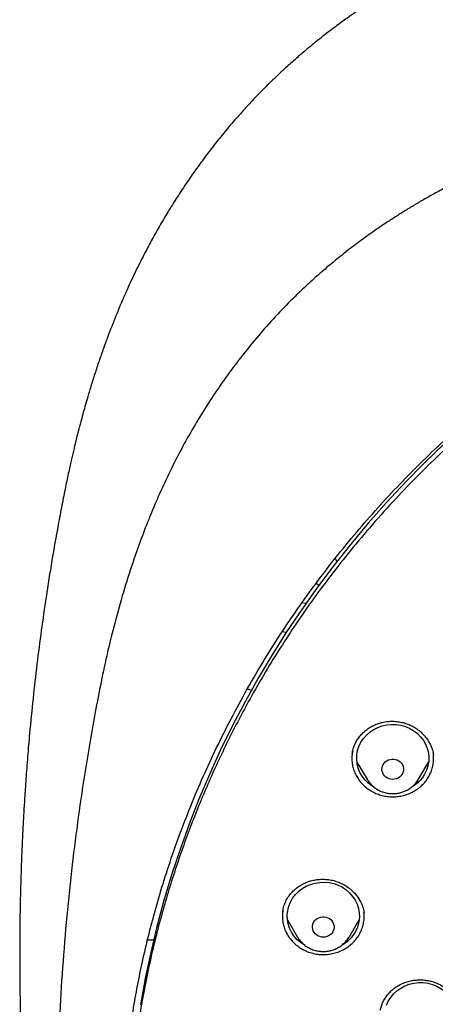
# Model space of a CAD drawing. Header units: millimetres. Extents: x 8 to 1577, y 12 to 2534.
# Tile 74 of 114: x 720 to 738, y 2145 to 2186. Entities that reach past the tile are written whole.
import ezdxf

# ---------------------------------------------------------------- set-up
doc = ezdxf.new("R2010")
doc.units = ezdxf.units.MM

msp = doc.modelspace()

# ---------------------------------------------------------------- linework, layer by layer
at = {"color": 7, "linetype": 'Continuous', "lineweight": 30}
for p, q in [((732.666, 2162.857), (732.782, 2162.78)), ((732.236, 2162.021), (732.075, 2162.044)), ((731.419, 2160.813), (731.249, 2160.834)), ((729.809, 2158.476), (729.967, 2158.41)), ((734.36, 2155.429), (734.777, 2154.72)), ((736.917, 2154.72), (737.337, 2155.434)), ((737.54, 2155.745), (737.544, 2155.723)), ((734.786, 2154.708), (734.775, 2154.717)), ((734.781, 2154.714), (734.777, 2154.72)), ((736.926, 2154.735), (736.918, 2154.722)), ((731.273, 2149.229), (731.274, 2149.235)), ((731.469, 2148.881), (731.889, 2148.168)), ((734.029, 2148.168), (734.446, 2148.877)), ((734.651, 2149.187), (734.654, 2149.167)), ((725.659, 2148.05), (725.907, 2148.057)), ((731.894, 2148.161), (731.889, 2148.168))]:
    msp.add_line(p, q, dxfattribs=at)
at = {"color": 7, "linetype": 'Continuous', "lineweight": 30, "flags": 128}
for points in [[(737.981, 2168.639), (737.159, 2167.846), (736.36, 2167.033), (735.583, 2166.201), (734.83, 2165.35), (734.1, 2164.48), (733.395, 2163.593), (732.715, 2162.689), (732.061, 2161.769), (731.432, 2160.833), (730.83, 2159.881), (730.254, 2158.915), (729.706, 2157.936), (729.185, 2156.943), (728.692, 2155.937), (728.226, 2154.92), (727.79, 2153.892), (727.382, 2152.854), (727.004, 2151.805), (726.654, 2150.748), (726.334, 2149.683), (726.044, 2148.61), (725.784, 2147.53), (725.555, 2146.444), (725.355, 2145.353)], [(735.087, 2154.375), (734.973, 2154.441), (734.822, 2154.558), (734.688, 2154.693), (734.573, 2154.843), (734.481, 2155.005), (734.412, 2155.178), (734.367, 2155.358), (734.348, 2155.541), (734.354, 2155.725), (734.386, 2155.907), (734.443, 2156.084), (734.524, 2156.252), (734.628, 2156.408), (734.752, 2156.551), (734.896, 2156.677), (735.055, 2156.784), (735.228, 2156.871), (735.412, 2156.936), (735.603, 2156.978), (735.798, 2156.996), (735.994, 2156.99), (736.188, 2156.96), (736.375, 2156.906), (736.554, 2156.83), (736.721, 2156.733), (736.872, 2156.616), (737.007, 2156.481), (737.121, 2156.332), (737.213, 2156.169), (737.283, 2155.996), (737.327, 2155.817), (737.346, 2155.633), (737.34, 2155.449), (737.308, 2155.267), (737.251, 2155.091), (737.17, 2154.923), (737.17, 2154.923)], [(735.847, 2154.713), (735.771, 2154.719), (735.697, 2154.737), (735.628, 2154.767), (735.564, 2154.807), (735.509, 2154.856), (735.464, 2154.914), (735.43, 2154.978), (735.407, 2155.047), (735.398, 2155.118), (735.401, 2155.189), (735.417, 2155.26), (735.445, 2155.326), (735.485, 2155.387), (735.536, 2155.441), (735.595, 2155.486), (735.662, 2155.521), (735.734, 2155.545), (735.809, 2155.557), (735.885, 2155.557), (735.96, 2155.545), (736.032, 2155.521), (736.099, 2155.486), (736.158, 2155.441), (736.209, 2155.387), (736.249, 2155.326), (736.277, 2155.26), (736.293, 2155.189), (736.297, 2155.118), (736.287, 2155.047), (736.265, 2154.978), (736.23, 2154.914), (736.185, 2154.856), (736.13, 2154.807), (736.067, 2154.767), (735.997, 2154.737), (735.923, 2154.719), (735.847, 2154.713)], [(732.203, 2147.82), (732.167, 2147.838), (732.007, 2147.945), (731.864, 2148.071), (731.74, 2148.214), (731.636, 2148.37), (731.555, 2148.538), (731.498, 2148.715), (731.466, 2148.897), (731.46, 2149.081), (731.479, 2149.264), (731.523, 2149.444), (731.593, 2149.617), (731.685, 2149.779), (731.799, 2149.929), (731.933, 2150.064), (732.085, 2150.181), (732.252, 2150.278), (732.43, 2150.354), (732.618, 2150.408), (732.812, 2150.438), (733.008, 2150.444), (733.203, 2150.426), (733.394, 2150.384), (733.578, 2150.319), (733.751, 2150.232), (733.91, 2150.124), (734.054, 2149.998), (734.178, 2149.856), (734.282, 2149.699), (734.363, 2149.531), (734.42, 2149.355), (734.452, 2149.173), (734.458, 2148.989), (734.439, 2148.805), (734.394, 2148.626), (734.394, 2148.626)], [(732.959, 2148.161), (732.883, 2148.167), (732.809, 2148.185), (732.739, 2148.214), (732.676, 2148.254), (732.621, 2148.304), (732.576, 2148.362), (732.541, 2148.426), (732.519, 2148.494), (732.509, 2148.565), (732.513, 2148.637), (732.529, 2148.707), (732.557, 2148.774), (732.597, 2148.835), (732.647, 2148.889), (732.707, 2148.934), (732.774, 2148.969), (732.845, 2148.993), (732.921, 2149.005), (732.997, 2149.005), (733.072, 2148.993), (733.144, 2148.969), (733.211, 2148.934), (733.27, 2148.889), (733.321, 2148.835), (733.361, 2148.774), (733.389, 2148.707), (733.405, 2148.637), (733.408, 2148.565), (733.399, 2148.494), (733.376, 2148.426), (733.342, 2148.362), (733.297, 2148.304), (733.242, 2148.254), (733.178, 2148.214), (733.109, 2148.185), (733.035, 2148.167), (732.959, 2148.161)], [(735.586, 2145.334), (735.662, 2145.503), (735.762, 2145.662), (735.882, 2145.808), (736.022, 2145.937), (736.179, 2146.048), (736.35, 2146.139), (736.532, 2146.208), (736.722, 2146.254), (736.916, 2146.276), (737.113, 2146.275), (737.307, 2146.249), (737.496, 2146.2), (737.677, 2146.128), (737.846, 2146.034), (738, 2145.921), (738.138, 2145.79), (738.256, 2145.642), (738.353, 2145.482), (738.426, 2145.311)]]:
    msp.add_lwpolyline(points, dxfattribs=at)
at = {"color": 7, "linetype": 'Continuous', "lineweight": 30}
msp.add_ellipse((733.229, 2163.692), major_axis=(0.3, 0), ratio=0.939424, start_param=0.225694, end_param=0.722052, dxfattribs=at)
for points, knots in [([(819.219, 2144.364), (819.226, 2144.611), (819.239, 2145.093), (819.252, 2145.796), (819.26, 2146.46), (819.264, 2147.087), (819.264, 2147.675), (819.261, 2148.225), (819.256, 2148.753), (819.249, 2149.254), (819.239, 2149.726), (819.229, 2150.153), (819.218, 2150.533), (819.207, 2150.867), (819.197, 2151.155), (819.188, 2151.398), (819.18, 2151.597), (819.174, 2151.751), (819.169, 2151.865), (819.165, 2151.961), (819.161, 2152.063), (819.155, 2152.19), (819.147, 2152.348), (819.138, 2152.534), (819.127, 2152.751), (819.114, 2152.996), (819.099, 2153.269), (819.076, 2153.663), (819.044, 2154.172), (818.998, 2154.835), (818.943, 2155.558), (818.877, 2156.342), (818.799, 2157.186), (818.707, 2158.093), (818.599, 2159.065), (818.477, 2160.062), (818.344, 2161.068), (818.201, 2162.062), (818.044, 2163.082), (817.872, 2164.122), (817.684, 2165.177), (817.492, 2166.19), (817.337, 2166.964), (817.22, 2167.51), (817.149, 2167.832), (817.082, 2168.124), (817.022, 2168.381), (816.972, 2168.589), (816.932, 2168.752), (816.901, 2168.877), (816.875, 2168.978), (816.854, 2169.062), (816.833, 2169.146), (816.806, 2169.25), (816.77, 2169.387), (816.725, 2169.559), (816.67, 2169.763), (816.585, 2170.074), (816.465, 2170.494), (816.311, 2171.007), (816.145, 2171.538), (815.964, 2172.082), (815.764, 2172.656), (815.541, 2173.258), (815.271, 2173.948), (814.954, 2174.703), (814.59, 2175.505), (814.203, 2176.297), (813.792, 2177.077), (813.36, 2177.843), (812.918, 2178.572), (812.471, 2179.266), (812.018, 2179.925), (811.564, 2180.549), (811.109, 2181.139), (810.619, 2181.742), (810.089, 2182.355), (809.518, 2182.975), (808.944, 2183.56), (808.369, 2184.11), (807.834, 2184.592), (807.341, 2185.013), (806.892, 2185.38), (806.449, 2185.727), (806.069, 2186.013), (805.76, 2186.238), (805.53, 2186.402), (805.328, 2186.543), (805.153, 2186.663), (805.001, 2186.767), (804.865, 2186.858), (804.73, 2186.947), (804.584, 2187.042), (804.416, 2187.15), (804.224, 2187.272), (803.992, 2187.417), (803.717, 2187.584), (803.396, 2187.776), (803.038, 2187.982), (802.651, 2188.198), (802.236, 2188.422), (801.793, 2188.652), (801.315, 2188.891), (800.802, 2189.137), (800.253, 2189.388), (799.566, 2189.688), (798.748, 2190.02), (797.808, 2190.371), (796.761, 2190.731), (795.604, 2191.091), (794.339, 2191.442), (793.076, 2191.754), (791.76, 2192.043), (790.393, 2192.306), (788.979, 2192.548), (787.579, 2192.771), (786.193, 2192.974), (784.683, 2193.177), (783.049, 2193.373), (781.287, 2193.557), (779.493, 2193.717), (777.664, 2193.852), (775.8, 2193.96), (773.944, 2194.038), (772.097, 2194.088), (770.313, 2194.108), (768.594, 2194.103), (766.938, 2194.075), (765.283, 2194.024), (763.616, 2193.95), (761.925, 2193.85), (760.207, 2193.724), (758.589, 2193.582), (757.075, 2193.428), (755.669, 2193.269), (754.246, 2193.089), (752.808, 2192.89), (751.355, 2192.668), (749.887, 2192.425), (748.534, 2192.181), (747.305, 2191.928), (746.211, 2191.678), (745.141, 2191.408), (744.104, 2191.12), (743.099, 2190.813), (742.146, 2190.495), (741.243, 2190.168), (740.389, 2189.834), (739.565, 2189.486), (738.773, 2189.127), (738.127, 2188.813), (737.617, 2188.553), (737.234, 2188.351), (736.86, 2188.148), (736.495, 2187.942), (736.141, 2187.737), (735.813, 2187.541), (735.52, 2187.362), (735.271, 2187.205), (735.059, 2187.069), (734.882, 2186.953), (734.749, 2186.866), (734.655, 2186.803), (734.592, 2186.76), (734.534, 2186.721), (734.466, 2186.675), (734.375, 2186.613), (734.263, 2186.536), (734.133, 2186.445), (733.968, 2186.328), (733.765, 2186.182), (733.519, 2186.002), (733.247, 2185.798), (732.95, 2185.569), (732.628, 2185.313), (732.268, 2185.018), (731.869, 2184.679), (731.432, 2184.29), (730.975, 2183.865), (730.514, 2183.414), (730.064, 2182.951), (729.609, 2182.46), (729.154, 2181.942), (728.7, 2181.398), (728.273, 2180.857), (727.842, 2180.284), (727.412, 2179.679), (726.986, 2179.044), (726.592, 2178.422), (726.228, 2177.814), (725.892, 2177.222), (725.579, 2176.641), (725.245, 2175.987), (724.889, 2175.241), (724.514, 2174.392), (724.156, 2173.511), (723.866, 2172.737), (723.637, 2172.078), (723.462, 2171.551), (723.3, 2171.037), (723.165, 2170.586), (723.054, 2170.202), (722.964, 2169.881), (722.884, 2169.586), (722.822, 2169.352), (722.777, 2169.174), (722.746, 2169.056), (722.724, 2168.966), (722.709, 2168.907), (722.698, 2168.863), (722.687, 2168.819), (722.667, 2168.74), (722.637, 2168.616), (722.594, 2168.436), (722.545, 2168.229), (722.492, 2168), (722.436, 2167.753), (722.375, 2167.476), (722.309, 2167.169), (722.24, 2166.835), (722.168, 2166.473), (722.092, 2166.088), (722.015, 2165.686), (721.872, 2164.92), (721.671, 2163.785), (721.438, 2162.325), (721.232, 2160.892), (721.052, 2159.489), (720.889, 2158.061), (720.779, 2156.942), (720.708, 2156.139), (720.668, 2155.66), (720.631, 2155.19), (720.598, 2154.741), (720.569, 2154.324), (720.544, 2153.943), (720.523, 2153.61), (720.506, 2153.322), (720.492, 2153.076), (720.48, 2152.858), (720.471, 2152.666), (720.462, 2152.502), (720.456, 2152.366), (720.45, 2152.256), (720.447, 2152.177), (720.444, 2152.122), (720.442, 2152.072), (720.439, 2152.007), (720.435, 2151.912), (720.429, 2151.781), (720.422, 2151.607), (720.413, 2151.388), (720.404, 2151.122), (720.393, 2150.811), (720.382, 2150.463), (720.372, 2150.08), (720.362, 2149.665), (720.353, 2149.209), (720.346, 2148.713), (720.34, 2148.178), (720.338, 2147.614), (720.338, 2147.023), (720.343, 2146.408), (720.351, 2145.757), (720.364, 2145.07), (720.377, 2144.6), (720.383, 2144.36)], [0, 0, 0, 0, 0.004556, 0.008877, 0.012965, 0.016819, 0.020438, 0.023824, 0.026976, 0.030174, 0.033088, 0.035719, 0.038068, 0.040133, 0.041916, 0.043421, 0.044652, 0.045608, 0.04629, 0.046771, 0.047391, 0.048185, 0.049152, 0.050315, 0.051658, 0.053181, 0.054884, 0.056745, 0.06051, 0.064374, 0.069105, 0.073977, 0.078991, 0.08486, 0.090912, 0.097147, 0.103515, 0.109742, 0.115786, 0.122673, 0.129306, 0.135685, 0.141809, 0.143969, 0.146052, 0.147914, 0.149544, 0.150941, 0.151876, 0.152667, 0.153314, 0.153818, 0.154269, 0.154924, 0.155798, 0.156891, 0.158204, 0.159705, 0.162865, 0.166276, 0.169596, 0.173123, 0.176858, 0.180801, 0.184952, 0.190483, 0.195872, 0.201119, 0.20665, 0.212011, 0.217202, 0.222222, 0.227071, 0.231748, 0.236255, 0.240591, 0.245827, 0.250904, 0.255827, 0.260598, 0.265212, 0.26877, 0.272229, 0.275589, 0.278848, 0.280738, 0.282416, 0.283883, 0.285138, 0.286197, 0.287169, 0.288054, 0.289082, 0.290272, 0.291625, 0.293141, 0.295137, 0.29736, 0.299809, 0.302484, 0.305236, 0.308193, 0.311354, 0.314719, 0.318287, 0.322047, 0.327997, 0.333901, 0.339761, 0.347543, 0.35525, 0.36288, 0.37043, 0.378938, 0.387338, 0.395638, 0.403837, 0.411936, 0.422391, 0.432732, 0.443024, 0.453998, 0.464915, 0.475777, 0.486584, 0.497336, 0.507062, 0.516743, 0.52638, 0.536112, 0.546016, 0.556092, 0.566342, 0.574517, 0.5828, 0.59119, 0.599687, 0.608291, 0.617003, 0.625825, 0.632452, 0.639074, 0.645549, 0.651873, 0.658043, 0.664062, 0.669598, 0.675, 0.68027, 0.685408, 0.690411, 0.69301, 0.695569, 0.698091, 0.700574, 0.703019, 0.705382, 0.707376, 0.709124, 0.710625, 0.711881, 0.712891, 0.713459, 0.713903, 0.714243, 0.714711, 0.715374, 0.716197, 0.71714, 0.718203, 0.719804, 0.721618, 0.723644, 0.725882, 0.728331, 0.730993, 0.734227, 0.737727, 0.741494, 0.745448, 0.749338, 0.753148, 0.757535, 0.761811, 0.765976, 0.770032, 0.774838, 0.77948, 0.783958, 0.788272, 0.792422, 0.796406, 0.800342, 0.80588, 0.811564, 0.817395, 0.823376, 0.826791, 0.830254, 0.833629, 0.836722, 0.838953, 0.84101, 0.842891, 0.844597, 0.845493, 0.846282, 0.846855, 0.847209, 0.847417, 0.847693, 0.848051, 0.848919, 0.850063, 0.851482, 0.85286, 0.854424, 0.856175, 0.858113, 0.860238, 0.862506, 0.864955, 0.86752, 0.870099, 0.879422, 0.888917, 0.897542, 0.906304, 0.915205, 0.924243, 0.927207, 0.930186, 0.933165, 0.935973, 0.93856, 0.940926, 0.94307, 0.944765, 0.946291, 0.947647, 0.948834, 0.949852, 0.9507, 0.951378, 0.951887, 0.952173, 0.952408, 0.952805, 0.953385, 0.954177, 0.955249, 0.956605, 0.958243, 0.960165, 0.962371, 0.964684, 0.967245, 0.970052, 0.973106, 0.976407, 0.979954, 0.983525, 0.987315, 0.991324, 0.995552, 1, 1, 1, 1]), ([(769.801, 2184.775), (769.595, 2184.774), (769.196, 2184.774), (768.616, 2184.769), (768.073, 2184.763), (767.567, 2184.755), (767.102, 2184.745), (766.676, 2184.735), (766.289, 2184.724), (765.938, 2184.714), (765.606, 2184.703), (765.286, 2184.691), (764.964, 2184.679), (764.645, 2184.666), (764.324, 2184.652), (764, 2184.637), (763.387, 2184.606), (762.486, 2184.556), (761.297, 2184.478), (759.795, 2184.363), (757.984, 2184.199), (755.865, 2183.968), (754.034, 2183.732), (752.488, 2183.51), (751.225, 2183.314), (749.964, 2183.104), (748.707, 2182.874), (747.464, 2182.616), (746.237, 2182.33), (745.027, 2182.013), (743.827, 2181.662), (742.808, 2181.328), (741.964, 2181.027), (741.29, 2180.771), (740.613, 2180.497), (739.927, 2180.203), (739.291, 2179.911), (738.709, 2179.628), (738.193, 2179.364), (737.776, 2179.141), (737.459, 2178.966), (737.236, 2178.84), (737.018, 2178.715), (736.808, 2178.592), (736.628, 2178.484), (736.485, 2178.397), (736.379, 2178.332), (736.293, 2178.279), (736.218, 2178.232), (736.14, 2178.183), (736.038, 2178.119), (735.908, 2178.035), (735.746, 2177.93), (735.56, 2177.808), (735.184, 2177.555), (734.642, 2177.175), (733.982, 2176.679), (733.379, 2176.196), (732.825, 2175.727), (732.294, 2175.25), (731.698, 2174.682), (731.044, 2174.013), (730.342, 2173.233), (729.675, 2172.427), (729.044, 2171.599), (728.449, 2170.75), (727.889, 2169.882), (727.364, 2168.993), (726.873, 2168.086), (726.416, 2167.161), (725.993, 2166.222), (725.603, 2165.272), (725.213, 2164.23), (724.831, 2163.095), (724.465, 2161.865), (724.139, 2160.626), (723.849, 2159.379), (723.595, 2158.126), (723.317, 2156.631), (723.025, 2154.89), (722.734, 2152.903), (722.48, 2150.864), (722.265, 2148.773), (722.093, 2146.632), (721.967, 2144.487), (721.888, 2142.341), (721.856, 2140.231), (721.867, 2138.16), (721.919, 2136.127), (722.012, 2134.095), (722.147, 2132.065), (722.324, 2130.038), (722.532, 2128.122), (722.764, 2126.318), (723.013, 2124.624), (723.292, 2122.935), (723.536, 2121.615), (723.725, 2120.658), (723.852, 2120.055), (723.991, 2119.435), (724.145, 2118.79), (724.288, 2118.228), (724.413, 2117.764), (724.511, 2117.413), (724.607, 2117.084), (724.693, 2116.795), (724.769, 2116.545), (724.837, 2116.334), (724.898, 2116.13), (724.94, 2115.996), (724.96, 2115.932)], [0, 0, 0, 0, 0.005855, 0.011353, 0.016497, 0.021285, 0.025718, 0.029728, 0.033397, 0.036724, 0.03971, 0.042835, 0.045834, 0.048859, 0.051908, 0.054982, 0.058082, 0.069333, 0.080646, 0.09196, 0.112162, 0.132364, 0.152567, 0.164689, 0.176816, 0.18895, 0.201086, 0.213213, 0.22512, 0.237023, 0.24892, 0.260816, 0.267695, 0.274573, 0.281484, 0.288617, 0.296013, 0.301599, 0.30724, 0.312708, 0.315218, 0.317686, 0.32011, 0.32249, 0.324721, 0.326148, 0.327345, 0.328312, 0.329064, 0.329912, 0.330984, 0.332537, 0.334402, 0.33658, 0.338996, 0.347527, 0.355802, 0.362985, 0.370041, 0.376994, 0.38385, 0.394142, 0.404443, 0.414732, 0.424995, 0.435224, 0.445451, 0.455687, 0.465941, 0.47622, 0.486497, 0.49676, 0.507016, 0.51988, 0.532745, 0.545612, 0.558475, 0.571324, 0.584175, 0.604388, 0.624608, 0.644827, 0.666478, 0.688122, 0.70977, 0.731418, 0.753066, 0.773566, 0.794066, 0.814566, 0.835065, 0.85556, 0.876068, 0.893301, 0.910535, 0.927768, 0.944993, 0.951054, 0.957184, 0.963574, 0.970236, 0.977171, 0.981035, 0.984698, 0.988143, 0.991371, 0.993754, 0.996, 0.998079, 1, 1, 1, 1]), ([(724.73, 2142.675), (724.737, 2142.749), (724.752, 2142.908), (724.779, 2143.164), (724.812, 2143.436), (724.846, 2143.708), (724.881, 2143.971), (724.932, 2144.339), (725.003, 2144.81), (725.123, 2145.534), (725.284, 2146.401), (725.513, 2147.475), (725.787, 2148.606), (726.115, 2149.793), (726.488, 2150.998), (726.909, 2152.219), (727.382, 2153.455), (727.894, 2154.677), (728.447, 2155.883), (729.05, 2157.098), (729.707, 2158.317), (730.42, 2159.539), (731.175, 2160.739), (731.971, 2161.915), (732.809, 2163.066), (733.669, 2164.169), (734.549, 2165.226), (735.445, 2166.236), (736.374, 2167.22), (737.336, 2168.178), (738.349, 2169.126), (739.414, 2170.062), (740.533, 2170.982), (741.682, 2171.867), (742.862, 2172.716), (744.071, 2173.529), (745.284, 2174.29), (746.498, 2175), (747.711, 2175.662), (748.945, 2176.289), (750.198, 2176.879), (751.497, 2177.445), (752.84, 2177.982), (754.226, 2178.488), (755.629, 2178.95), (757.047, 2179.369), (758.48, 2179.743), (759.866, 2180.058), (761.205, 2180.322), (762.492, 2180.538), (763.639, 2180.699), (764.635, 2180.815), (765.254, 2180.876), (765.644, 2180.911), (765.822, 2180.926), (766.025, 2180.942), (766.26, 2180.96), (766.526, 2180.979), (766.809, 2180.998), (767.004, 2181.009), (767.099, 2181.015)], [0, 0, 0, 0, 0.003927, 0.008311, 0.012996, 0.017558, 0.021977, 0.026253, 0.03607, 0.045713, 0.062854, 0.079995, 0.100402, 0.12081, 0.141218, 0.163083, 0.184949, 0.206816, 0.228689, 0.250573, 0.27377, 0.296966, 0.320163, 0.343359, 0.366545, 0.389733, 0.411598, 0.433464, 0.45533, 0.4772, 0.499103, 0.522302, 0.545493, 0.568684, 0.591875, 0.615064, 0.638253, 0.660126, 0.681999, 0.703873, 0.725747, 0.747629, 0.770833, 0.794027, 0.817221, 0.840415, 0.863608, 0.886802, 0.907213, 0.927623, 0.948034, 0.961505, 0.974652, 0.977157, 0.979853, 0.983037, 0.986713, 0.990881, 0.995543, 1, 1, 1, 1]), ([(772.98, 2096.301), (773.387, 2096.331), (774.2, 2096.391), (775.417, 2096.521), (776.631, 2096.68), (777.78, 2096.861), (778.864, 2097.058), (779.882, 2097.266), (780.896, 2097.497), (781.891, 2097.746), (782.865, 2098.013), (783.82, 2098.296), (784.769, 2098.599), (785.726, 2098.928), (786.69, 2099.283), (787.673, 2099.669), (788.656, 2100.082), (789.641, 2100.522), (790.615, 2100.986), (791.579, 2101.473), (792.532, 2101.982), (793.577, 2102.573), (794.709, 2103.255), (795.92, 2104.038), (797.105, 2104.859), (798.235, 2105.697), (799.309, 2106.547), (800.26, 2107.347), (801.12, 2108.111), (801.894, 2108.833), (802.65, 2109.574), (803.388, 2110.333), (804.107, 2111.11), (804.886, 2111.993), (805.713, 2112.988), (806.581, 2114.104), (807.409, 2115.248), (808.18, 2116.39), (808.895, 2117.526), (809.51, 2118.576), (810.052, 2119.565), (810.528, 2120.487), (810.981, 2121.421), (811.41, 2122.367), (811.815, 2123.324), (812.239, 2124.399), (812.669, 2125.595), (813.094, 2126.918), (813.474, 2128.255), (813.799, 2129.573), (814.073, 2130.867), (814.283, 2132.05), (814.447, 2133.151), (814.571, 2134.169), (814.669, 2135.191), (814.741, 2136.217), (814.786, 2137.246), (814.807, 2138.393), (814.792, 2139.656), (814.727, 2141.036), (814.614, 2142.416), (814.457, 2143.76), (814.259, 2145.067), (814.041, 2146.248), (813.807, 2147.338), (813.566, 2148.337), (813.299, 2149.333), (813.005, 2150.323), (812.686, 2151.308), (812.301, 2152.396), (811.842, 2153.584), (811.295, 2154.866), (810.702, 2156.133), (810.08, 2157.352), (809.433, 2158.524), (808.812, 2159.571), (808.207, 2160.527), (807.627, 2161.395), (807.025, 2162.251), (806.399, 2163.094), (805.75, 2163.924), (805.004, 2164.832), (804.152, 2165.809), (803.184, 2166.849), (802.179, 2167.86), (801.162, 2168.817), (800.14, 2169.721), (799.184, 2170.516), (798.277, 2171.23), (797.424, 2171.869), (796.554, 2172.489), (795.666, 2173.09), (794.761, 2173.672), (793.738, 2174.296), (792.59, 2174.953), (791.31, 2175.633), (790.005, 2176.274), (788.709, 2176.862), (787.425, 2177.397), (786.243, 2177.85), (785.136, 2178.241), (784.106, 2178.579), (783.067, 2178.893), (782.017, 2179.184), (780.959, 2179.452), (779.773, 2179.722), (778.458, 2179.985), (777.011, 2180.229), (775.554, 2180.428), (774.124, 2180.579), (772.724, 2180.685), (771.449, 2180.745), (770.266, 2180.77), (769.176, 2180.768), (768.084, 2180.741), (766.991, 2180.689), (765.898, 2180.613), (764.684, 2180.499), (763.351, 2180.339), (761.899, 2180.118), (760.454, 2179.853), (759.051, 2179.551), (757.693, 2179.215), (756.469, 2178.875), (755.344, 2178.53), (754.316, 2178.19), (753.295, 2177.825), (752.282, 2177.436), (751.278, 2177.024), (750.172, 2176.539), (748.97, 2175.973), (747.678, 2175.313), (746.408, 2174.614), (745.19, 2173.892), (744.027, 2173.153), (742.992, 2172.451), (742.052, 2171.776), (741.202, 2171.135), (740.367, 2170.473), (739.548, 2169.791), (738.745, 2169.089), (737.873, 2168.288), (736.938, 2167.38), (735.951, 2166.356), (734.999, 2165.3), (734.105, 2164.241), (733.267, 2163.181), (732.512, 2162.163), (731.816, 2161.163), (731.173, 2160.183), (730.558, 2159.187), (730.002, 2158.225), (729.499, 2157.302), (729.046, 2156.419), (728.615, 2155.527), (728.211, 2154.637), (727.834, 2153.752), (727.482, 2152.87), (727.152, 2151.982), (726.838, 2151.071), (726.54, 2150.139), (726.247, 2149.133), (725.967, 2148.069), (725.706, 2146.945), (725.477, 2145.813), (725.291, 2144.732), (725.142, 2143.705), (725.025, 2142.732), (724.932, 2141.755), (724.864, 2140.79), (724.82, 2139.837), (724.8, 2138.896), (724.801, 2137.955), (724.825, 2136.998), (724.873, 2136.026), (724.947, 2135.027), (725.048, 2134.019), (725.176, 2133.002), (725.331, 2131.986), (725.512, 2130.972), (725.72, 2129.96), (725.98, 2128.84), (726.304, 2127.614), (726.705, 2126.285), (727.153, 2124.967), (727.635, 2123.692), (728.147, 2122.464), (728.648, 2121.361), (729.143, 2120.351), (729.622, 2119.43), (730.126, 2118.52), (730.654, 2117.619), (731.206, 2116.73), (731.846, 2115.753), (732.584, 2114.698), (733.431, 2113.568), (734.318, 2112.463), (735.221, 2111.411), (736.137, 2110.41), (736.999, 2109.526), (737.821, 2108.726), (738.598, 2108.007), (739.394, 2107.304), (740.209, 2106.619), (741.044, 2105.951), (741.992, 2105.229), (743.06, 2104.462), (744.257, 2103.659), (745.483, 2102.893), (746.706, 2102.181), (747.923, 2101.522), (749.087, 2100.935), (750.225, 2100.401), (751.334, 2099.914), (752.459, 2099.456), (753.54, 2099.048), (754.574, 2098.686), (755.559, 2098.365), (756.553, 2098.066), (757.54, 2097.792), (758.52, 2097.542), (759.492, 2097.316), (760.47, 2097.111), (761.469, 2096.923), (762.488, 2096.754), (763.438, 2096.617), (764.299, 2096.511), (765.072, 2096.428), (765.846, 2096.356), (766.363, 2096.32), (766.621, 2096.301)], [0, 0, 0, 0, 0.004426, 0.008853, 0.013292, 0.017731, 0.0215, 0.025269, 0.029046, 0.032823, 0.036443, 0.040063, 0.04369, 0.047318, 0.051123, 0.054931, 0.058875, 0.06282, 0.066765, 0.07073, 0.074696, 0.078662, 0.083974, 0.089285, 0.09462, 0.099955, 0.104906, 0.109861, 0.113806, 0.117751, 0.121695, 0.12566, 0.129627, 0.133592, 0.138904, 0.144216, 0.14955, 0.154885, 0.159836, 0.164791, 0.168736, 0.172681, 0.176625, 0.180591, 0.184557, 0.188522, 0.193834, 0.199146, 0.204481, 0.209815, 0.214766, 0.219722, 0.223666, 0.227611, 0.231556, 0.235521, 0.239487, 0.243453, 0.248764, 0.254076, 0.259411, 0.264746, 0.269696, 0.274652, 0.278596, 0.282541, 0.286486, 0.290451, 0.294417, 0.298383, 0.303695, 0.309007, 0.314341, 0.319676, 0.324627, 0.329582, 0.333527, 0.337472, 0.341416, 0.345382, 0.349348, 0.353313, 0.358625, 0.363937, 0.369271, 0.374606, 0.379557, 0.384512, 0.388457, 0.392402, 0.396346, 0.400312, 0.404278, 0.408243, 0.413555, 0.418867, 0.424202, 0.429536, 0.434487, 0.439443, 0.443387, 0.447332, 0.451277, 0.455242, 0.459208, 0.463174, 0.468486, 0.473797, 0.479132, 0.484467, 0.489418, 0.494373, 0.498317, 0.502262, 0.506207, 0.510172, 0.514138, 0.518104, 0.523416, 0.528728, 0.534062, 0.539397, 0.544348, 0.549303, 0.553248, 0.557193, 0.561137, 0.565103, 0.569069, 0.573034, 0.578346, 0.583658, 0.588993, 0.594327, 0.599278, 0.604234, 0.608178, 0.612123, 0.616067, 0.620033, 0.623999, 0.627964, 0.633276, 0.638588, 0.643923, 0.649258, 0.654208, 0.659164, 0.66359, 0.668016, 0.672456, 0.676895, 0.680664, 0.684433, 0.68821, 0.691986, 0.695607, 0.699227, 0.702854, 0.706482, 0.710287, 0.714095, 0.718521, 0.722947, 0.727387, 0.731826, 0.735595, 0.739364, 0.74314, 0.746917, 0.750537, 0.754158, 0.757785, 0.761412, 0.765218, 0.769026, 0.77297, 0.776915, 0.780859, 0.784825, 0.788791, 0.792756, 0.798068, 0.80338, 0.808715, 0.814049, 0.819, 0.823956, 0.8279, 0.831845, 0.83579, 0.839755, 0.843721, 0.847687, 0.852999, 0.85831, 0.863645, 0.86898, 0.873931, 0.878886, 0.882831, 0.886776, 0.89072, 0.894685, 0.898652, 0.902617, 0.907929, 0.913241, 0.918575, 0.92391, 0.928861, 0.933816, 0.938243, 0.942669, 0.947108, 0.951548, 0.955316, 0.959085, 0.962862, 0.966639, 0.970259, 0.973879, 0.977507, 0.981134, 0.98494, 0.988747, 0.991559, 0.99437, 0.997185, 1, 1, 1, 1]), ([(734.161, 2155.785), (734.166, 2155.815), (734.176, 2155.878), (734.202, 2155.985), (734.242, 2156.103), (734.304, 2156.242), (734.393, 2156.393), (734.513, 2156.549), (734.656, 2156.694), (734.821, 2156.824), (735.006, 2156.935), (735.207, 2157.023), (735.418, 2157.085), (735.635, 2157.12), (735.852, 2157.129), (736.066, 2157.112), (736.275, 2157.072), (736.477, 2157.008), (736.671, 2156.92), (736.855, 2156.808), (737.025, 2156.673), (737.179, 2156.515), (737.312, 2156.34), (737.409, 2156.169), (737.472, 2156.019), (737.508, 2155.902), (737.53, 2155.805), (737.539, 2155.75), (737.543, 2155.726)], [0, 0, 0, 0, 0.022793, 0.047893, 0.075521, 0.10535, 0.146291, 0.188247, 0.231268, 0.275413, 0.320707, 0.36619, 0.411459, 0.456212, 0.500409, 0.544085, 0.58725, 0.630047, 0.673398, 0.717528, 0.762463, 0.808176, 0.8546, 0.901254, 0.932526, 0.959339, 0.981782, 1, 1, 1, 1]), ([(734.182, 2155.898), (734.172, 2155.847), (734.148, 2155.727), (734.144, 2155.535), (734.165, 2155.326), (734.216, 2155.122), (734.294, 2154.926), (734.399, 2154.741), (734.529, 2154.571), (734.682, 2154.418), (734.854, 2154.285), (735.043, 2154.174), (735.247, 2154.088), (735.46, 2154.027), (735.68, 2153.993), (735.903, 2153.986), (736.125, 2154.007), (736.342, 2154.054), (736.551, 2154.128), (736.747, 2154.227), (736.929, 2154.349), (737.091, 2154.492), (737.234, 2154.653), (737.309, 2154.774), (737.346, 2154.834)], [0, 0, 0, 0, 0.034347, 0.08033, 0.126314, 0.172297, 0.218281, 0.264264, 0.310248, 0.356231, 0.402215, 0.448198, 0.494182, 0.540165, 0.586149, 0.632132, 0.678116, 0.724099, 0.770083, 0.816066, 0.86205, 0.908033, 0.954017, 1, 1, 1, 1]), ([(737.346, 2154.834), (737.379, 2154.897), (737.444, 2155.022), (737.507, 2155.224), (737.543, 2155.43), (737.552, 2155.626), (737.536, 2155.752), (737.529, 2155.808)], [0, 0, 0, 0, 0.207978, 0.415955, 0.623933, 0.83191, 1, 1, 1, 1]), ([(734.782, 2154.715), (734.795, 2154.693), (734.827, 2154.64), (734.887, 2154.563), (734.96, 2154.482), (735.04, 2154.409), (735.127, 2154.343), (735.219, 2154.284), (735.315, 2154.235), (735.414, 2154.195), (735.512, 2154.164), (735.601, 2154.143), (735.68, 2154.131), (735.759, 2154.122), (735.815, 2154.121), (735.847, 2154.12)], [0, 0, 0, 0, 0.060139, 0.145888, 0.231665, 0.317416, 0.403045, 0.488392, 0.573167, 0.65677, 0.737726, 0.814712, 0.869045, 0.924482, 1, 1, 1, 1]), ([(735.847, 2154.12), (735.887, 2154.121), (735.943, 2154.123), (736.026, 2154.132), (736.097, 2154.144), (736.18, 2154.164), (736.267, 2154.19), (736.355, 2154.225), (736.444, 2154.267), (736.53, 2154.318), (736.614, 2154.377), (736.694, 2154.444), (736.769, 2154.518), (736.837, 2154.6), (736.887, 2154.668), (736.91, 2154.711), (736.917, 2154.722)], [0, 0, 0, 0, 0.092379, 0.130392, 0.193454, 0.259115, 0.329694, 0.403498, 0.479839, 0.558171, 0.638109, 0.719371, 0.801751, 0.885097, 0.969303, 1, 1, 1, 1]), ([(737.17, 2154.923), (737.137, 2154.87), (737.071, 2154.763), (736.945, 2154.621), (736.801, 2154.496), (736.687, 2154.413), (736.619, 2154.38), (736.608, 2154.375)], [0, 0, 0, 0, 0.2392405, 0.478481, 0.7177215, 0.956962, 1, 1, 1, 1]), ([(731.272, 2149.234), (731.276, 2149.258), (731.285, 2149.312), (731.307, 2149.408), (731.343, 2149.522), (731.405, 2149.669), (731.501, 2149.836), (731.634, 2150.006), (731.787, 2150.157), (731.957, 2150.286), (732.141, 2150.391), (732.337, 2150.472), (732.54, 2150.529), (732.749, 2150.562), (732.963, 2150.571), (733.179, 2150.555), (733.394, 2150.513), (733.604, 2150.445), (733.805, 2150.35), (733.99, 2150.232), (734.156, 2150.097), (734.3, 2149.948), (734.421, 2149.788), (734.51, 2149.635), (734.573, 2149.493), (734.613, 2149.373), (734.64, 2149.262), (734.65, 2149.196), (734.655, 2149.164)], [0, 0, 0, 0, 0.018311, 0.04083, 0.067713, 0.098945, 0.145367, 0.191473, 0.236908, 0.281734, 0.326039, 0.369668, 0.4126, 0.455768, 0.499317, 0.543248, 0.587586, 0.632392, 0.677708, 0.723049, 0.767326, 0.810445, 0.852379, 0.893148, 0.922909, 0.950763, 0.976404, 1, 1, 1, 1]), ([(731.28, 2149.276), (731.271, 2149.213), (731.254, 2149.081), (731.263, 2148.878), (731.298, 2148.671), (731.363, 2148.471), (731.455, 2148.28), (731.573, 2148.102), (731.715, 2147.94), (731.877, 2147.796), (732.059, 2147.674), (732.255, 2147.576), (732.464, 2147.502), (732.681, 2147.454), (732.903, 2147.434), (733.126, 2147.441), (733.346, 2147.475), (733.559, 2147.536), (733.763, 2147.622), (733.952, 2147.733), (734.124, 2147.866), (734.277, 2148.019), (734.406, 2148.189), (734.513, 2148.373), (734.561, 2148.505), (734.586, 2148.571)], [0, 0, 0, 0, 0.039642, 0.083295, 0.126947, 0.1706, 0.214252, 0.257905, 0.301558, 0.34521, 0.388863, 0.432516, 0.476168, 0.519821, 0.563474, 0.607126, 0.650779, 0.694432, 0.738084, 0.781737, 0.825389, 0.869042, 0.912695, 0.956347, 1, 1, 1, 1]), ([(734.586, 2148.571), (734.604, 2148.639), (734.642, 2148.774), (734.664, 2148.983), (734.655, 2149.122), (734.651, 2149.191)], [0, 0, 0, 0, 0.333392, 0.666783, 1, 1, 1, 1]), ([(734.394, 2148.626), (734.373, 2148.568), (734.33, 2148.451), (734.236, 2148.289), (734.122, 2148.138), (733.987, 2148.004), (733.855, 2147.898), (733.762, 2147.847), (733.726, 2147.827)], [0, 0, 0, 0, 0.177387, 0.354774, 0.532161, 0.709548, 0.886936, 1, 1, 1, 1]), ([(731.895, 2148.161), (731.907, 2148.14), (731.939, 2148.087), (731.998, 2148.01), (732.072, 2147.93), (732.152, 2147.856), (732.239, 2147.79), (732.331, 2147.732), (732.427, 2147.683), (732.526, 2147.642), (732.624, 2147.611), (732.713, 2147.591), (732.792, 2147.578), (732.87, 2147.57), (732.927, 2147.569), (732.959, 2147.568)], [0, 0, 0, 0, 0.0587554, 0.1446306, 0.2305347, 0.3164116, 0.4021667, 0.4876395, 0.5725384, 0.6562653, 0.7373405, 0.8144396, 0.8688518, 0.9243704, 1, 1, 1, 1]), ([(732.959, 2147.568), (732.999, 2147.569), (733.055, 2147.57), (733.138, 2147.58), (733.209, 2147.592), (733.292, 2147.611), (733.379, 2147.638), (733.467, 2147.672), (733.555, 2147.715), (733.642, 2147.766), (733.726, 2147.825), (733.806, 2147.892), (733.881, 2147.966), (733.949, 2148.048), (733.998, 2148.115), (734.021, 2148.157), (734.027, 2148.168)], [0, 0, 0, 0, 0.092531, 0.130607, 0.193772, 0.259542, 0.330237, 0.404162, 0.480629, 0.559091, 0.639161, 0.720556, 0.803071, 0.886555, 0.9709, 1, 1, 1, 1]), ([(735.33, 2145.133), (735.335, 2145.162), (735.352, 2145.248), (735.403, 2145.39), (735.485, 2145.561), (735.595, 2145.729), (735.731, 2145.887), (735.888, 2146.029), (736.062, 2146.148), (736.246, 2146.242), (736.437, 2146.313), (736.631, 2146.361), (736.825, 2146.387), (737.018, 2146.394), (737.21, 2146.38), (737.403, 2146.346), (737.596, 2146.288), (737.785, 2146.207), (737.968, 2146.104), (738.126, 2145.988), (738.259, 2145.866), (738.367, 2145.746), (738.461, 2145.619), (738.546, 2145.476), (738.616, 2145.319), (738.67, 2145.153), (738.69, 2145.044), (738.7, 2144.991)], [0, 0, 0, 0, 0.020209, 0.060961, 0.103426, 0.147665, 0.193641, 0.239433, 0.284168, 0.327896, 0.370631, 0.412347, 0.452994, 0.492523, 0.532025, 0.572556, 0.614141, 0.656818, 0.700608, 0.745518, 0.779958, 0.814913, 0.84905, 0.881873, 0.923513, 0.962857, 1, 1, 1, 1])]:
    msp.add_open_spline(points, degree=3, knots=knots, dxfattribs=at)

doc.saveas('drawing.dxf')
